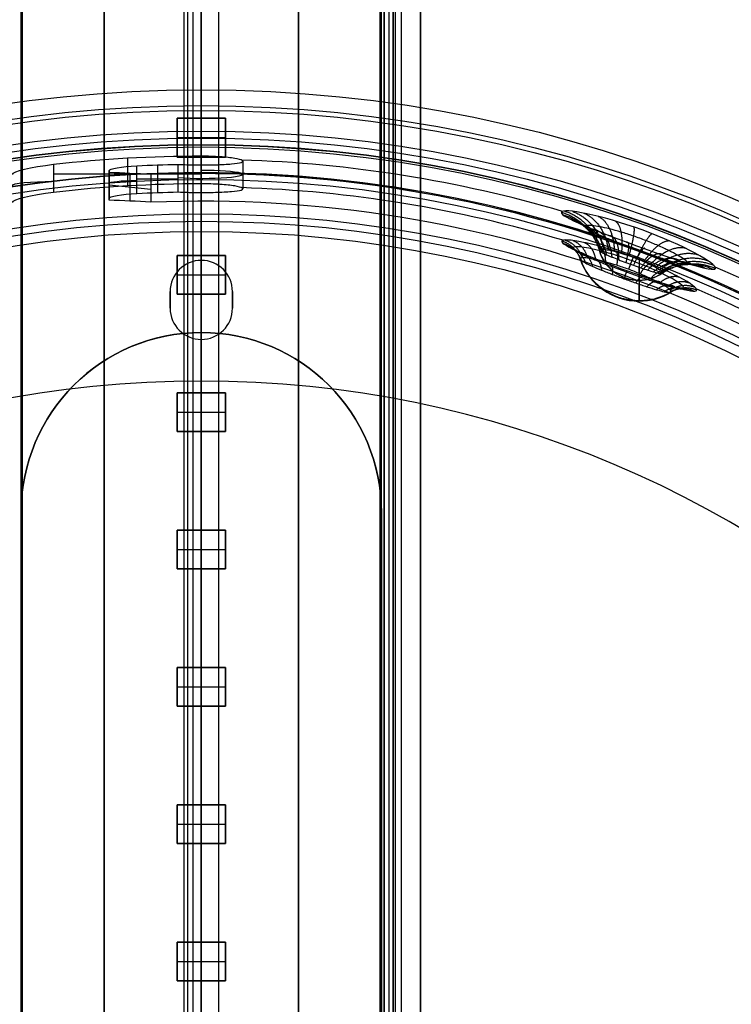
# Model space of a CAD drawing. Header units: millimetres. Extents: x -536 to 535, y -817 to 345.
# Tile 27 of 40: x -13 to 38, y -205 to -134. Entities that reach past the tile are written whole.
import ezdxf

# ---------------------------------------------------------------- set-up
doc = ezdxf.new("R2010")
doc.units = ezdxf.units.MM
doc.header["$MEASUREMENT"] = 0
for name, color, linetype, true_color in [('Cable', 7, 'Continuous', 0x000000), ('Canopy', 7, 'Continuous', 0x000000), ('Light Source', 7, 'Continuous', 0x000000), ('Tyvek Shade', 7, 'Continuous', 0x000000)]:
    doc.layers.add(name, color=color, linetype=linetype, true_color=true_color)

msp = doc.modelspace()

# ---------------------------------------------------------------- linework, layer by layer
at = {"layer": 'Cable', "color": 250, "true_color": 0x3c3c3c}
for p, q in [((0, -232.452, -43.088), (0, 94.686, -209.773)), ((-1.25, 94.118, -210.887), (-1.25, -235.162, -43.11)), ((1.25, 94.118, -210.887), (1.25, -235.162, -43.11)), ((0, 93.551, -212.001), (0, -236.089, -44.041)), ((0, 93.551, -212.001), (0, -236.089, -44.041))]:
    msp.add_line(p, q, dxfattribs=at)
at = {"layer": 'Canopy'}
for p, q in [((0, -142.073, 1390.758), (0, -139.733, 1413.022)), ((0, -143.381, 1411.146), (0, -142.589, 1418.689)), ((0, -142.717, 1413.335), (0, -145.057, 1391.071)), ((-10.65, -143.988, 1411.21), (-10.65, -145.991, 1411.42)), ((-5.325, -143.533, 1411.162), (-5.325, -145.525, 1411.371)), ((-4.65, -146.064, 1405.898), (-4.65, -144.072, 1405.688)), ((-3.154, -144.01, 1405.682), (-3.154, -146, 1405.891)), ((-1.658, -145.96, 1405.887), (-1.658, -143.971, 1405.678)), ((0, -144.636, 1399.212), (0, -144.009, 1405.177)), ((0, -144.009, 1405.179), (0, -145.998, 1405.388)), ((3, -143.743, 1408.168), (3, -145.733, 1408.377)), ((0, -144.686, 1411.283), (-10.65, -144.686, 1411.283)), ((-6.65, -144.482, 1402.966), (-6.65, -146.476, 1403.176)), ((-5.146, -144.622, 1400.715), (-5.146, -146.615, 1400.924)), ((0, -145.37, 1411.355), (0, -144.578, 1418.898)), ((0, -146.625, 1399.421), (0, -144.636, 1399.212)), ((-6.65, -145.558, 1402.325), (-6.65, -145.401, 1403.817)), ((-3.642, -145.787, 1399.325), (-6.65, -145.473, 1402.316)), ((-4.65, -145.018, 1405.788), (-1.658, -145.018, 1405.788)), ((0, -146.625, 1399.421), (0, -145.998, 1405.386)), ((0, -150.889, 1424.212), (0, -147.561, 1424.212)), ((0, -150.889, 1422.212), (0, -147.561, 1422.212)), ((0, -150.889, 1422.212), (0, -150.889, 1424.212)), ((-2.25, -153.139, 1422.212), (-2.25, -153.139, 1424.212)), ((-2.25, -153.139, 1423.212), (-2.25, -154.339, 1423.212)), ((2.25, -153.139, 1424.212), (2.25, -153.139, 1422.212)), ((2.25, -154.339, 1423.212), (2.25, -153.139, 1423.212)), ((-2.25, -153.739, 1422.212), (-2.25, -153.739, 1424.212)), ((2.25, -153.739, 1422.212), (2.25, -153.739, 1424.212)), ((-2.25, -154.339, 1424.212), (-2.25, -154.339, 1422.212)), ((2.25, -154.339, 1422.212), (2.25, -154.339, 1424.212)), ((0, -159.589, 1424.212), (0, -156.589, 1424.212)), ((0, -159.589, 1422.212), (0, -156.589, 1422.212)), ((0, -156.589, 1422.212), (0, -156.589, 1424.212)), ((0, -159.589, 1422.212), (0, -159.589, 1424.212))]:
    msp.add_line(p, q, dxfattribs=at)
for centre, radius in [((0, -236.089, 1423.912), 97.5), ((0, -236.089, 1413.022), 96.355), ((0, -236.089, 1424.069), 96.008), ((0, -236.089, 1424.225), 94.516), ((0, -236.089, 1390.758), 94.015), ((0, -236.089, 1413.335), 93.372), ((0, -236.089, 1391.071), 91.032), ((0, -236.089, 1383.837), 88.015), ((0, -236.089, 1386.746), 87.282)]:
    msp.add_circle(centre, radius, dxfattribs=at)
for centre, radius, start, end in [((0, -236.089, 1419.212), 93.527, 360, 180), ((0, -236.089, 1418.689), 93.5, 0, 180), ((0, -236.089, 1408.951), 92.476, 73.63661, 88.20562), ((0, -236.089, 1419.212), 91.527, 360, 180), ((0, -236.089, 1418.898), 91.511, 0, 180), ((0, -236.089, 1399.212), 91.453, 46.05926, 92.2826), ((0, -236.089, 1409.16), 90.487, 73.24173, 88.16615), ((0, -236.089, 1399.421), 89.464, 46.34156, 92.33327), ((0, -236.089, 1424.212), 88.527, 0, 180), ((0, -236.089, 1422.212), 88.527, 0, 180), ((31.578, -149.328, 1408.169), 3, 196.22964, 270), ((0, -153.139, 1424.212), 2.25, 0, 180), ((0, -153.139, 1422.212), 2.25, 0, 180), ((0, -153.139, 1423.212), 2.25, 0, 180), ((31.578, -149.328, 1408.169), 4.5, 199.11388, 270), ((31.578, -149.328, 1408.169), 3, 270, 303.77067), ((0, -236.089, 1408.951), 92.476, 42.83482, 66.36344), ((31.578, -149.328, 1408.169), 4.5, 270, 300.88654), ((0, -236.089, 1409.16), 90.487, 43.04191, 66.75831), ((0, -154.339, 1424.212), 2.25, 180, 0), ((0, -154.339, 1422.212), 2.25, 180, 0), ((0, -154.339, 1423.212), 2.25, 180, 0), ((0, -236.089, 1424.212), 76.5, 0, 180), ((0, -236.089, 1422.212), 76.5, 0, 180), ((0, -236.089, 1423.212), 76.5, 0, 180)]:
    msp.add_arc(centre, radius, start, end, dxfattribs=at)
at = {"layer": 'Canopy', "extrusion": (1, -1.98929e-15, 1.30612e-15)}
msp.add_arc((-150.029, 1391.594), 8, 284.15148, 354, dxfattribs=at)
at = {"layer": 'Canopy', "extrusion": (1, 0, 0)}
for radius, start, end in [(5, 0, 90), (5, 354, 0), (3, 354, 0), (3, 0, 90)]:
    msp.add_arc((-147.561, 1419.212), radius, start, end, dxfattribs=at)
at = {"layer": 'Canopy', "extrusion": (0, 0.994522, -0.104528)}
for centre, radius, start, end in [((0, 1385.428, -291.1), 3, 90, 303.55731), ((10.65, 1385.428, -291.921), 3, 0, 90), ((4.65, 1380.928, -291.282), 2, 0, 90)]:
    msp.add_arc(centre, radius, start, end, dxfattribs=at)
at = {"layer": 'Canopy', "extrusion": (1, 3.49829e-15, 3.47157e-16)}
msp.add_arc((-150.029, 1391.594), 5, 284.15148, 354, dxfattribs=at)
at = {"layer": 'Canopy', "extrusion": (1, -1.87266e-15, 1.45906e-14)}
msp.add_arc((-236.089, 1732.912), 360, 270.97089, 284.15148, dxfattribs=at)
at = {"layer": 'Canopy', "extrusion": (1, -1.80103e-15, 1.22552e-14)}
msp.add_arc((-236.089, 1732.912), 357, 270.97905, 284.15148, dxfattribs=at)
at = {"layer": 'Canopy', "extrusion": (1, -4.996e-16, 0)}
for radius, start, end in [(3, 120.41873, 174.37381), (4.5, 123.79566, 174.36314), (3, 174.37381, 180), (4.5, 174.36314, 180)]:
    msp.add_arc((-149.328, 1408.169, 31.578), radius, start, end, dxfattribs=at)
at = {"layer": 'Canopy', "extrusion": (1, 4.996e-16, 0)}
for radius, end in [(3, 226.76807), (4.5, 223.39674)]:
    msp.add_arc((-149.328, 1408.169, 31.578), radius, 180, end, dxfattribs=at)
at = {"layer": 'Canopy'}
for points, degree in [([(0, -139.733, 1413.022), (0, -139.161, 1418.467), (0, -138.589, 1423.912)], 2), ([(0, -138.589, 1423.912), (0, -140.08, 1424.069), (0, -141.572, 1424.225)], 2), ([(0, -141.572, 1424.225), (0, -142.144, 1418.78), (0, -142.717, 1413.335)], 2), ([(0, -143.381, 1411.146), (-3.562, -143.381, 1411.146), (-7.112, -143.584, 1411.167), (-10.65, -143.988, 1411.21)], 3), ([(0, -145.37, 1411.355), (0, -144.376, 1411.251), (0, -143.381, 1411.146)], 2), ([(-10.65, -143.988, 1411.21), (-12.28, -144.175, 1411.23), (-13.65, -144.52, 1409.941), (-13.65, -144.698, 1408.268)], 3), ([(-10.65, -143.988, 1411.21), (-10.65, -144.99, 1411.315), (-10.65, -145.991, 1411.42)], 2), ([(-6.65, -144.404, 1403.712), (-6.65, -144.286, 1404.828), (-5.737, -144.127, 1405.694), (-4.65, -144.072, 1405.688)], 3), ([(-4.65, -144.072, 1405.688), (-3.653, -144.023, 1405.683), (-2.656, -143.989, 1405.68), (-1.658, -143.971, 1405.678)], 3), ([(-6.65, -144.561, 1402.22), (-6.65, -144.508, 1402.718), (-6.65, -144.456, 1403.215), (-6.65, -144.404, 1403.712)], 3), ([(-6.65, -144.404, 1403.712), (-6.65, -145.401, 1403.817), (-6.65, -146.398, 1403.922)], 2), ([(-3.642, -144.708, 1399.212), (-4.645, -144.643, 1400.213), (-5.648, -144.594, 1401.216), (-6.65, -144.561, 1402.22)], 3), ([(-6.65, -146.555, 1402.43), (-6.65, -145.558, 1402.325), (-6.65, -144.561, 1402.22)], 2), ([(-3.642, -144.708, 1399.212), (-3.642, -144.93, 1399.235), (-3.642, -145.373, 1399.282), (-3.642, -146.037, 1399.351), (-3.642, -146.478, 1399.398), (-3.642, -146.699, 1399.421)], 3), ([(0, -145.37, 1411.355), (-3.562, -145.37, 1411.355), (-7.112, -145.577, 1411.377), (-10.65, -145.991, 1411.42)], 3), ([(-10.65, -145.991, 1411.42), (-12.279, -146.181, 1411.44), (-13.65, -146.531, 1410.153), (-13.65, -146.709, 1408.479)], 3), ([(-6.65, -146.398, 1403.922), (-6.65, -146.28, 1405.038), (-5.736, -146.12, 1405.904), (-4.65, -146.064, 1405.898)], 3), ([(-4.65, -146.064, 1405.898), (-3.653, -146.013, 1405.892), (-2.656, -145.979, 1405.889), (-1.658, -145.96, 1405.887)], 3), ([(-6.65, -146.555, 1402.43), (-6.65, -146.503, 1402.927), (-6.65, -146.45, 1403.425), (-6.65, -146.398, 1403.922)], 3), ([(-3.642, -146.699, 1399.421), (-4.645, -146.634, 1400.423), (-5.648, -146.587, 1401.426), (-6.65, -146.555, 1402.43)], 3), ([(33.246, -151.822, 1408.169), (33.252, -151.817, 1408.231), (33.257, -151.812, 1408.292), (33.259, -151.806, 1408.354)], 3), ([(-2.25, -154.339, 1424.212), (-2.25, -153.739, 1424.212), (-2.25, -153.139, 1424.212)], 2), ([(-2.25, -154.339, 1422.212), (-2.25, -153.739, 1422.212), (-2.25, -153.139, 1422.212)], 2), ([(2.25, -153.139, 1424.212), (2.25, -153.739, 1424.212), (2.25, -154.339, 1424.212)], 2), ([(2.25, -153.139, 1422.212), (2.25, -153.739, 1422.212), (2.25, -154.339, 1422.212)], 2), ([(33.888, -153.19, 1408.169), (33.899, -153.183, 1408.268), (33.907, -153.175, 1408.366), (33.91, -153.165, 1408.465)], 3)]:
    msp.add_open_spline(points, degree=degree, dxfattribs=at)
for points, knots in [([(-1.658, -143.971, 1405.678), (-1.27, -143.991, 1405.421), (-0.821, -144.003, 1405.256), (0.104, -144.011, 1405.145), (0.58, -144.007, 1405.199), (1.457, -143.984, 1405.515), (1.857, -143.964, 1405.776), (2.498, -143.908, 1406.449), (2.738, -143.872, 1406.862), (3.007, -143.787, 1407.75), (3.035, -143.738, 1408.225), (2.875, -143.637, 1409.138), (2.686, -143.585, 1409.574), (2.13, -143.493, 1410.316), (1.764, -143.453, 1410.621), (0.932, -143.397, 1411.036), (0.467, -143.381, 1411.146), (0, -143.381, 1411.146)], [0, 0, 0, 0, 0.125007, 0.125007, 0.250011, 0.250011, 0.375001, 0.375001, 0.499997, 0.499997, 0.625011, 0.625011, 0.750031, 0.750031, 0.875022, 0.875022, 1, 1, 1, 1]), ([(-1.658, -145.96, 1405.887), (-1.27, -145.98, 1405.63), (-0.821, -145.992, 1405.465), (0.105, -146, 1405.354), (0.58, -145.996, 1405.408), (1.457, -145.973, 1405.724), (1.857, -145.953, 1405.985), (2.498, -145.898, 1406.659), (2.738, -145.862, 1407.071), (3.007, -145.777, 1407.959), (3.035, -145.728, 1408.435), (2.875, -145.627, 1409.347), (2.686, -145.575, 1409.784), (2.13, -145.482, 1410.526), (1.764, -145.442, 1410.831), (0.932, -145.386, 1411.246), (0.467, -145.37, 1411.355), (0, -145.37, 1411.355)], [-1, -1, -1, -1, -0.874991, -0.874991, -0.749988, -0.749988, -0.624997, -0.624997, -0.500001, -0.500001, -0.374984, -0.374984, -0.249966, -0.249966, -0.124957, -0.124957, 0, 0, 0, 0]), ([(25.976, -147.42, 1408.181), (25.857, -147.745, 1404.888), (28.432, -148.758, 1402.405), (34.36, -150.915, 1402.405), (36.978, -151.794, 1404.883), (37.097, -151.467, 1408.181)], [0, 0, 0, 0, 0.499672, 0.499672, 1, 1, 1, 1]), ([(37.097, -151.467, 1408.181), (37.213, -151.145, 1411.437), (34.787, -149.783, 1413.92), (28.822, -147.612, 1413.92), (26.094, -147.097, 1411.442), (25.976, -147.42, 1408.181)], [0, 0, 0, 0, 0.499606, 0.499606, 1, 1, 1, 1]), ([(27.688, -148.436, 1408.221), (27.676, -148.467, 1407.908), (27.725, -148.549, 1407.287), (28.006, -148.729, 1406.405), (28.481, -148.959, 1405.618), (29.131, -149.236, 1404.968), (29.924, -149.549, 1404.499), (30.813, -149.883, 1404.25), (31.738, -150.221, 1404.241), (32.637, -150.537, 1404.472), (33.45, -150.81, 1404.922), (34.137, -151.022, 1405.558), (34.671, -151.16, 1406.346), (35.024, -151.209, 1407.25), (35.121, -151.177, 1407.897), (35.132, -151.145, 1408.221)], [0, 0, 0, 0, 0.077007, 0.15263, 0.228567, 0.304947, 0.381704, 0.458674, 0.535667, 0.612437, 0.68892, 0.764704, 0.84112, 0.920218, 1, 1, 1, 1]), ([(35.132, -151.145, 1408.221), (35.143, -151.115, 1408.533), (35.098, -151.024, 1409.153), (34.831, -150.807, 1410.031), (34.376, -150.523, 1410.812), (33.746, -150.189, 1411.457), (32.97, -149.827, 1411.92), (32.093, -149.464, 1412.166), (31.169, -149.126, 1412.175), (30.262, -148.836, 1411.948), (29.43, -148.61, 1411.503), (28.722, -148.456, 1410.874), (28.167, -148.372, 1410.092), (27.799, -148.362, 1409.191), (27.699, -148.404, 1408.545), (27.688, -148.436, 1408.221)], [0, 0, 0, 0, 0.0769641, 0.1525668, 0.2285496, 0.3049567, 0.3816793, 0.4585654, 0.5354731, 0.6122069, 0.6887193, 0.7645411, 0.8409598, 0.9201076, 1, 1, 1, 1]), ([(26.008, -149.504, 1408.387), (25.904, -149.79, 1405.496), (28.099, -150.685, 1403.227), (33.377, -152.606, 1403.226), (35.628, -153.33, 1405.491), (35.733, -153.044, 1408.387)], [0, 0, 0, 0, 0.499527, 0.499527, 1, 1, 1, 1]), ([(35.733, -153.044, 1408.387), (35.781, -152.911, 1409.731), (35.322, -152.558, 1411.057), (33.628, -151.647, 1412.955), (32.394, -151.097, 1413.517), (29.817, -150.159, 1413.517), (28.519, -149.787, 1412.956), (26.633, -149.395, 1411.057), (26.056, -149.371, 1409.73), (26.008, -149.504, 1408.387)], [0, 0, 0, 0, 0.250093, 0.250093, 0.500065, 0.500065, 0.750057, 0.750057, 1, 1, 1, 1]), ([(26.82, -149.978, 1408.404), (26.806, -150.015, 1408.036), (26.871, -150.115, 1407.296), (27.235, -150.339, 1406.259), (27.842, -150.628, 1405.36), (28.653, -150.967, 1404.663), (29.613, -151.341, 1404.216), (30.656, -151.729, 1404.055), (31.708, -152.105, 1404.193), (32.695, -152.441, 1404.619), (33.553, -152.71, 1405.304), (34.229, -152.889, 1406.207), (34.673, -152.958, 1407.266), (34.792, -152.922, 1408.027), (34.806, -152.885, 1408.404)], [0, 0, 0, 0, 0.083382, 0.166679, 0.24963, 0.33217, 0.414463, 0.496688, 0.578979, 0.661618, 0.744432, 0.828545, 0.914566, 1, 1, 1, 1]), ([(34.806, -152.885, 1408.404), (34.819, -152.849, 1408.772), (34.759, -152.738, 1409.51), (34.411, -152.472, 1410.542), (33.825, -152.125, 1411.435), (33.036, -151.727, 1412.127), (32.092, -151.309, 1412.568), (31.056, -150.904, 1412.728), (29.999, -150.543, 1412.593), (28.996, -150.249, 1412.173), (28.116, -150.038, 1411.494), (27.417, -149.918, 1410.598), (26.957, -149.894, 1409.544), (26.833, -149.941, 1408.783), (26.82, -149.978, 1408.404)], [0, 0, 0, 0, 0.0832149, 0.1664785, 0.2494522, 0.332007, 0.4142794, 0.4964641, 0.5787315, 0.6613831, 0.7442084, 0.8283218, 0.9144123, 1, 1, 1, 1]), ([(28.698, -150.146, 1408.354), (28.691, -150.166, 1408.155), (28.722, -150.218, 1407.76), (28.9, -150.332, 1407.203), (29.197, -150.476, 1406.711), (29.598, -150.647, 1406.31), (30.082, -150.837, 1406.025), (30.618, -151.039, 1405.875), (31.173, -151.241, 1405.869), (31.714, -151.432, 1406.009), (32.209, -151.598, 1406.282), (32.633, -151.729, 1406.673), (32.967, -151.815, 1407.165), (33.167, -151.843, 1407.679), (33.231, -151.832, 1408.025), (33.246, -151.822, 1408.169)], [0, 0, 0, 0, 0.0770073, 0.1526301, 0.2285668, 0.3049465, 0.3817038, 0.4586743, 0.5356668, 0.6124366, 0.6889202, 0.7647043, 0.8411199, 0.9202178, 0.9761691, 0.9761691, 0.9761691, 0.9761691]), ([(33.259, -151.806, 1408.354), (33.266, -151.786, 1408.552), (33.237, -151.729, 1408.946), (33.068, -151.591, 1409.501), (32.783, -151.414, 1409.989), (32.394, -151.208, 1410.386), (31.922, -150.988, 1410.668), (31.393, -150.769, 1410.816), (30.838, -150.566, 1410.822), (30.291, -150.391, 1410.685), (29.785, -150.253, 1410.415), (29.348, -150.158, 1410.028), (29.002, -150.106, 1409.539), (28.769, -150.099, 1408.971), (28.705, -150.126, 1408.56), (28.698, -150.146, 1408.354)], [0, 0, 0, 0, 0.076964, 0.152567, 0.22855, 0.304957, 0.381679, 0.458565, 0.535473, 0.612207, 0.688719, 0.764541, 0.84096, 0.920108, 1, 1, 1, 1]), ([(28.698, -150.146, 1408.354), (28.751, -150.329, 1408.37), (28.841, -150.568, 1408.388), (29.096, -151.01, 1408.422), (29.245, -151.21, 1408.438), (29.586, -151.564, 1408.464), (29.778, -151.718, 1408.474), (30.185, -151.979, 1408.485), (30.398, -152.073, 1408.483), (30.558, -152.131, 1408.483)], [-2.826934, -2.826934, -2.826934, -2.826934, -2.039153, -2.039153, -1.395662, -1.395662, -0.752774, -0.752774, 0, 0, 0, 0]), ([(27.325, -150.769, 1408.465), (27.314, -150.799, 1408.156), (27.368, -150.883, 1407.537), (27.672, -151.071, 1406.671), (28.177, -151.31, 1405.925), (28.847, -151.59, 1405.349), (29.635, -151.897, 1404.983), (30.488, -152.215, 1404.852), (31.349, -152.522, 1404.964), (32.159, -152.798, 1405.313), (32.867, -153.02, 1405.879), (33.428, -153.169, 1406.628), (33.76, -153.22, 1407.419), (33.864, -153.204, 1407.952), (33.888, -153.19, 1408.169)], [0, 0, 0, 0, 0.0833819, 0.1666786, 0.2496297, 0.3321696, 0.414463, 0.4966876, 0.5789793, 0.6616177, 0.744432, 0.8285451, 0.9145661, 0.9734054, 0.9734054, 0.9734054, 0.9734054]), ([(33.91, -153.165, 1408.465), (33.921, -153.135, 1408.772), (33.871, -153.042, 1409.39), (33.58, -152.82, 1410.252), (33.094, -152.532, 1410.993), (32.442, -152.204, 1411.563), (31.667, -151.86, 1411.925), (30.819, -151.529, 1412.056), (29.954, -151.233, 1411.946), (29.131, -150.992, 1411.601), (28.405, -150.818, 1411.042), (27.825, -150.719, 1410.298), (27.44, -150.698, 1409.418), (27.337, -150.737, 1408.781), (27.325, -150.769, 1408.465)], [0, 0, 0, 0, 0.083215, 0.166479, 0.249452, 0.332007, 0.414279, 0.496464, 0.578732, 0.661383, 0.744208, 0.828322, 0.914412, 1, 1, 1, 1]), ([(30.048, -153.533, 1408.64), (29.617, -153.376, 1408.64), (28.947, -153.026, 1408.634), (27.864, -151.954, 1408.558), (27.49, -151.246, 1408.506), (27.325, -150.769, 1408.465)], [0, 0, 0, 0, 1.982985, 1.982985, 4.015763, 4.015763, 4.015763, 4.015763]), ([(30.558, -152.131, 1408.483), (30.854, -152.239, 1408.483), (31.036, -152.264, 1408.477), (31.246, -152.295, 1408.474), (31.311, -152.301, 1408.474), (31.475, -152.312, 1408.47), (31.549, -152.314, 1408.464), (31.715, -152.312, 1408.46), (31.817, -152.307, 1408.455), (32.122, -152.271, 1408.44), (32.646, -152.217, 1408.416), (33.259, -151.806, 1408.354)], [0, 0, 0, 0, 0.43013, 0.43013, 0.813254, 0.813254, 1.359396, 1.359396, 1.966764, 1.966764, 2.826934, 2.826934, 2.826934, 2.826934]), ([(33.91, -153.165, 1408.465), (33.448, -153.442, 1408.508), (32.976, -153.601, 1408.541), (32.363, -153.751, 1408.578), (32.201, -153.767, 1408.582), (31.856, -153.804, 1408.606), (31.751, -153.805, 1408.605), (31.531, -153.807, 1408.613), (31.437, -153.806, 1408.617), (31.189, -153.789, 1408.624), (31.088, -153.781, 1408.628), (30.753, -153.731, 1408.631), (30.483, -153.692, 1408.64), (30.048, -153.533, 1408.64)], [-4.015763, -4.015763, -4.015763, -4.015763, -3.510295, -3.510295, -3.006905, -3.006905, -2.005691, -2.005691, -1.004849, -1.004849, -0.503346, -0.503346, 0, 0, 0, 0])]:
    msp.add_open_spline(points, degree=3, knots=knots, dxfattribs=at)
for points, weights in [([(25.976, -147.42, 1408.181), (27.32, -147.814, 1408.172), (28.309, -148.805, 1408.235), (28.698, -150.146, 1408.354)], [1.06602455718, 0.977991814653, 0.977991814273, 1.06602455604]), ([(26.091, -147.605, 1406.802), (27.407, -147.958, 1407.119), (28.371, -148.909, 1407.468), (28.745, -150.225, 1407.762)], [1.06554296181, 0.977992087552, 0.978152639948, 1.066024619]), ([(26.207, -147.331, 1409.61), (27.494, -147.75, 1409.263), (28.434, -148.758, 1409.029), (28.793, -150.107, 1408.966)], [1.0653798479, 0.977992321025, 0.97820724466, 1.0660246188]), ([(26.769, -147.353, 1410.935), (27.92, -147.773, 1410.276), (28.738, -148.775, 1409.768), (29.025, -150.114, 1409.534)], [1.06399092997, 0.977997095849, 0.978674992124, 1.06602461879]), ([(27.597, -147.484, 1412.053), (28.546, -147.881, 1411.134), (29.187, -148.853, 1410.395), (29.365, -150.165, 1410.013)], [1.06206587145, 0.978012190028, 0.979331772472, 1.06602461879]), ([(26.52, -147.872, 1405.522), (27.73, -148.168, 1406.143), (28.6, -149.063, 1406.757), (28.919, -150.337, 1407.214)], [1.06422030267, 0.977995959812, 0.978597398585, 1.06602461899]), ([(27.238, -148.217, 1404.386), (28.273, -148.44, 1405.274), (28.988, -149.261, 1406.122), (29.213, -150.48, 1406.727)], [1.06233456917, 0.978009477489, 0.979239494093, 1.06602461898]), ([(28.644, -147.719, 1412.943), (29.342, -148.069, 1411.819), (29.758, -148.99, 1410.897), (29.795, -150.26, 1410.394)], [1.06010324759, 0.978038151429, 0.980011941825, 1.06602461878]), ([(29.866, -148.055, 1413.568), (30.274, -148.334, 1412.301), (30.429, -149.182, 1411.251), (30.297, -150.397, 1410.662)], [1.05850506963, 0.978067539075, 0.980574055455, 1.06602461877]), ([(28.209, -148.626, 1403.46), (29.01, -148.762, 1404.563), (29.517, -149.496, 1405.602), (29.611, -150.65, 1406.33)], [1.06032001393, 0.978034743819, 0.979936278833, 1.06602461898]), ([(31.187, -148.479, 1413.885), (31.284, -148.663, 1412.546), (31.157, -149.42, 1411.431), (30.839, -150.57, 1410.798)], [1.05763221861, 0.978086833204, 0.980884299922, 1.06602461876]), ([(32.527, -148.969, 1413.872), (32.311, -149.038, 1412.536), (31.899, -149.691, 1411.424), (31.389, -150.771, 1410.792)], [1.05766846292, 0.978085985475, 0.980871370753, 1.06602461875]), ([(27.325, -150.769, 1408.465), (27.112, -150.149, 1408.411), (26.637, -149.694, 1408.383), (26.008, -149.504, 1408.387)], [1.05851342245, 0.98049550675, 0.980495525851, 1.05851347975]), ([(26.127, -149.686, 1407.061), (26.741, -149.854, 1407.222), (27.201, -150.288, 1407.397), (27.406, -150.894, 1407.547)], [1.05798266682, 0.980495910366, 0.980672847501, 1.05851347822]), ([(26.233, -149.423, 1409.745), (26.833, -149.624, 1409.572), (27.281, -150.087, 1409.45), (27.478, -150.712, 1409.405)], [1.05797418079, 0.980495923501, 0.980675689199, 1.05851347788]), ([(26.798, -149.456, 1411.013), (27.325, -149.656, 1410.684), (27.707, -150.114, 1410.422), (27.862, -150.732, 1410.283)], [1.05660330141, 0.980500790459, 0.98113751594, 1.05851347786]), ([(27.642, -149.605, 1412.072), (28.06, -149.789, 1411.613), (28.344, -150.23, 1411.234), (28.434, -150.832, 1411.016)], [1.0547743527, 0.98051608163, 0.981762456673, 1.05851347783]), ([(29.378, -149.084, 1402.801), (29.9, -149.122, 1404.057), (30.157, -149.757, 1405.23), (30.09, -150.839, 1406.048)], [1.05863763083, 0.978064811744, 0.980527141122, 1.06602461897]), ([(30.673, -149.571, 1402.454), (30.89, -149.499, 1403.79), (30.871, -150.031, 1405.034), (30.621, -151.039, 1405.899)], [1.05767154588, 0.97808591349, 0.980870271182, 1.06602461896]), ([(33.806, -149.496, 1413.529), (33.292, -149.437, 1412.271), (32.607, -149.978, 1411.229), (31.913, -150.988, 1410.645)], [1.05861069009, 0.978065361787, 0.980536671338, 1.06602461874]), ([(26.573, -149.958, 1405.823), (27.128, -150.095, 1406.138), (27.535, -150.498, 1406.449), (27.707, -151.08, 1406.689)], [1.05663069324, 0.980500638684, 0.981128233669, 1.0585134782]), ([(27.311, -150.307, 1404.757), (27.77, -150.404, 1405.204), (28.091, -150.767, 1405.633), (28.206, -151.317, 1405.952)], [1.05489465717, 0.980514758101, 0.981721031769, 1.05851347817]), ([(28.697, -149.861, 1412.867), (28.979, -150.017, 1412.311), (29.141, -150.427, 1411.845), (29.149, -151.004, 1411.566)], [1.05303231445, 0.980540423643, 0.982367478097, 1.05851347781]), ([(29.899, -150.216, 1413.36), (30.028, -150.329, 1412.745), (30.051, -150.698, 1412.225), (29.963, -151.243, 1411.907)], [1.05183549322, 0.980562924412, 0.982788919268, 1.05851347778]), ([(32.016, -150.061, 1402.441), (31.919, -149.875, 1403.78), (31.613, -150.302, 1405.027), (31.171, -151.24, 1405.894)], [1.0576361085, 0.978086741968, 0.98088291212, 1.06602461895]), ([(33.324, -150.523, 1402.763), (32.922, -150.223, 1404.028), (32.338, -150.553, 1405.209), (31.708, -151.428, 1406.032)], [1.05853392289, 0.978066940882, 0.980563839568, 1.06602461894]), ([(34.949, -150.025, 1412.878), (34.168, -149.833, 1411.769), (33.239, -150.262, 1410.86), (32.381, -151.206, 1410.366)], [1.06025883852, 0.978035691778, 0.979957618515, 1.06602461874]), ([(35.89, -150.517, 1411.96), (34.889, -150.2, 1411.062), (33.757, -150.524, 1410.343), (32.767, -151.41, 1409.973)], [1.06224983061, 0.97801031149, 0.979268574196, 1.06602461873]), ([(28.288, -150.715, 1403.936), (28.621, -150.765, 1404.484), (28.829, -151.081, 1405.002), (28.868, -151.595, 1405.384)], [1.0531943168, 0.980537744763, 0.982310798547, 1.05851347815]), ([(29.439, -151.163, 1403.414), (29.625, -151.159, 1404.025), (29.699, -151.424, 1404.601), (29.646, -151.899, 1405.022)], [1.05191114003, 0.980561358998, 0.982762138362, 1.05851347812]), ([(31.16, -150.648, 1413.517), (31.13, -150.708, 1412.883), (31.007, -151.026, 1412.346), (30.817, -151.535, 1412.016)], [1.05139947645, 0.980572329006, 0.982943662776, 1.05851347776]), ([(32.397, -151.13, 1413.33), (32.212, -151.128, 1412.719), (31.946, -151.391, 1412.202), (31.654, -151.862, 1411.887)], [1.05190596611, 0.980561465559, 0.982763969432, 1.05851347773]), ([(34.521, -150.927, 1403.396), (33.841, -150.524, 1404.514), (33, -150.766, 1405.566), (32.199, -151.593, 1406.303)], [1.06016645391, 0.97803714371, 0.979989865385, 1.06602461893]), ([(35.537, -151.243, 1404.295), (34.62, -150.755, 1405.204), (33.561, -150.929, 1406.071), (32.616, -151.721, 1406.688)], [1.06215412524, 0.97801127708, 0.979301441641, 1.06602461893]), ([(36.335, -151.453, 1405.422), (35.231, -150.905, 1406.066), (34, -151.033, 1406.701), (32.944, -151.805, 1407.171)], [1.06407986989, 0.977996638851, 0.978644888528, 1.06602461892]), ([(36.58, -150.939, 1410.831), (35.418, -150.513, 1410.197), (34.136, -150.747, 1409.71), (33.049, -151.585, 1409.489)], [1.06413773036, 0.977996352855, 0.978625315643, 1.06602461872]), ([(36.875, -151.534, 1406.753), (35.643, -150.96, 1407.082), (34.297, -151.07, 1407.441), (33.167, -151.836, 1407.741)], [1.06543570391, 0.977992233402, 0.978188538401, 1.06602461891]), ([(36.988, -151.262, 1409.558), (35.73, -150.752, 1409.223), (34.36, -150.918, 1409), (33.215, -151.719, 1408.944)], [1.06549239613, 0.977992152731, 0.978169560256, 1.06602461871]), ([(33.259, -151.806, 1408.354), (34.418, -151.029, 1408.235), (35.813, -150.905, 1408.172), (37.097, -151.467, 1408.181)], [1.0660246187, 0.977991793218, 0.977991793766, 1.06602462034]), ([(30.684, -151.626, 1403.227), (30.713, -151.565, 1403.86), (30.643, -151.776, 1404.457), (30.489, -152.213, 1404.892)], [1.05139938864, 0.98057233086, 0.982943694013, 1.0585134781]), ([(33.528, -151.629, 1412.813), (33.202, -151.561, 1412.264), (32.804, -151.767, 1411.804), (32.42, -152.201, 1411.529)], [1.0531762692, 0.980538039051, 0.982317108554, 1.05851347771]), ([(31.939, -152.074, 1403.387), (31.811, -151.956, 1404.001), (31.596, -152.115, 1404.58), (31.339, -152.516, 1405.003)], [1.05184958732, 0.980562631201, 0.982783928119, 1.05851347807]), ([(33.123, -152.477, 1403.886), (32.846, -152.305, 1404.439), (32.494, -152.417, 1404.964), (32.141, -152.789, 1405.348)], [1.05307438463, 0.980539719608, 0.982352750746, 1.05851347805]), ([(34.481, -152.106, 1411.999), (34.034, -151.974, 1411.549), (33.526, -152.124, 1411.178), (33.065, -152.525, 1410.966)], [1.05486366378, 0.98051509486, 0.981731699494, 1.05851347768]), ([(35.193, -152.522, 1410.94), (34.657, -152.333, 1410.62), (34.066, -152.437, 1410.366), (33.547, -152.809, 1410.233)], [1.05659351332, 0.980500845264, 0.981140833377, 1.05851347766]), ([(34.152, -152.801, 1404.689), (33.747, -152.583, 1405.144), (33.275, -152.657, 1405.58), (32.838, -153.007, 1405.904)], [1.0548389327, 0.980515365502, 0.981740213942, 1.05851347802]), ([(34.97, -153.02, 1405.755), (34.461, -152.769, 1406.079), (33.894, -152.817, 1406.398), (33.392, -153.153, 1406.643)], [1.05666849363, 0.980500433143, 0.981115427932, 1.05851347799]), ([(35.515, -153.106, 1407.029), (34.938, -152.84, 1407.194), (34.307, -152.877, 1407.373), (33.762, -153.209, 1407.525)], [1.05801544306, 0.980495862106, 0.980661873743, 1.05851347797]), ([(35.62, -152.844, 1409.708), (35.03, -152.611, 1409.54), (34.388, -152.677, 1409.421), (33.835, -153.028, 1409.379)], [1.05795278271, 0.980495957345, 0.980682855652, 1.05851347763]), ([(35.733, -153.044, 1408.387), (35.128, -152.784, 1408.383), (34.472, -152.828, 1408.411), (33.91, -153.165, 1408.465)], [1.05851347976, 0.980495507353, 0.980495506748, 1.05851347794])]:
    msp.add_rational_spline(points, weights, degree=3, dxfattribs=at)
at = {"layer": 'Light Source', "color": 7, "true_color": 0xffffff}
for p, q in [((0, 213.911, -267.088), (0, -686.089, -267.088)), ((0, 213.911, -265.588), (0, -686.089, -265.588)), ((13.2, 213.911, -251.888), (13.2, -686.089, -251.888)), ((13.521, 213.911, -251.188), (13.521, -686.089, -251.188)), ((13.811, 213.911, -252.588), (13.811, -686.089, -252.588)), ((13.842, 213.911, -251.188), (13.842, -686.089, -251.188)), ((14.422, 213.911, -252.588), (14.422, -686.089, -252.588)), ((15.819, -686.089, -253.488), (15.819, 213.911, -253.488)), ((15.842, -686.089, -253.188), (15.842, 213.911, -253.188))]:
    msp.add_line(p, q, dxfattribs=at)
at = {"layer": 'Light Source', "color": 43, "true_color": 0xd2b46e}
for p, q in [((-7, -683.589, -254.412), (-7, 211.411, -254.412)), ((0, -683.589, -253.662), (0, 211.411, -253.662)), ((7, -683.589, -254.412), (7, 211.411, -254.412)), ((0, -140.639, -255.162), (0, -133.539, -255.162)), ((-1.75, -143.439, -255.662), (-1.75, -140.639, -255.662)), ((-1.75, -140.639, -255.662), (1.75, -140.639, -255.662)), ((0, -140.639, -255.162), (0, -140.639, -256.162)), ((0, -140.639, -256.162), (0, -143.439, -256.162)), ((1.75, -140.639, -255.662), (1.75, -143.439, -255.662)), ((-1.75, -142.039, -255.162), (-1.75, -142.039, -256.162)), ((-1.75, -142.039, -256.162), (1.75, -142.039, -256.162)), ((1.75, -142.039, -255.162), (1.75, -142.039, -256.162)), ((1.75, -143.439, -255.662), (-1.75, -143.439, -255.662)), ((0, -150.539, -255.162), (0, -143.439, -255.162)), ((0, -143.439, -255.162), (0, -143.439, -256.162)), ((-1.75, -153.339, -255.662), (-1.75, -150.539, -255.662)), ((-1.75, -150.539, -255.662), (1.75, -150.539, -255.662)), ((0, -150.539, -255.162), (0, -150.539, -256.162)), ((0, -150.539, -256.162), (0, -153.339, -256.162)), ((1.75, -150.539, -255.662), (1.75, -153.339, -255.662)), ((-1.75, -151.939, -255.162), (-1.75, -151.939, -256.162)), ((-1.75, -151.939, -256.162), (1.75, -151.939, -256.162)), ((1.75, -151.939, -255.162), (1.75, -151.939, -256.162)), ((1.75, -153.339, -255.662), (-1.75, -153.339, -255.662)), ((0, -160.439, -255.162), (0, -153.339, -255.162)), ((0, -153.339, -255.162), (0, -153.339, -256.162)), ((-1.75, -163.239, -255.662), (-1.75, -160.439, -255.662)), ((-1.75, -160.439, -255.662), (1.75, -160.439, -255.662)), ((0, -160.439, -255.162), (0, -160.439, -256.162)), ((0, -160.439, -256.162), (0, -163.239, -256.162)), ((1.75, -160.439, -255.662), (1.75, -163.239, -255.662)), ((-1.75, -161.839, -255.162), (-1.75, -161.839, -256.162)), ((-1.75, -161.839, -256.162), (1.75, -161.839, -256.162)), ((1.75, -161.839, -255.162), (1.75, -161.839, -256.162)), ((1.75, -163.239, -255.662), (-1.75, -163.239, -255.662)), ((0, -170.339, -255.162), (0, -163.239, -255.162)), ((0, -163.239, -255.162), (0, -163.239, -256.162)), ((-1.75, -173.139, -255.662), (-1.75, -170.339, -255.662)), ((-1.75, -170.339, -255.662), (1.75, -170.339, -255.662)), ((0, -170.339, -255.162), (0, -170.339, -256.162)), ((0, -170.339, -256.162), (0, -173.139, -256.162)), ((1.75, -170.339, -255.662), (1.75, -173.139, -255.662)), ((-1.75, -171.739, -255.162), (-1.75, -171.739, -256.162)), ((-1.75, -171.739, -256.162), (1.75, -171.739, -256.162)), ((1.75, -171.739, -255.162), (1.75, -171.739, -256.162)), ((1.75, -173.139, -255.662), (-1.75, -173.139, -255.662)), ((0, -180.239, -255.162), (0, -173.139, -255.162)), ((0, -173.139, -255.162), (0, -173.139, -256.162)), ((-1.75, -183.039, -255.662), (-1.75, -180.239, -255.662)), ((-1.75, -180.239, -255.662), (1.75, -180.239, -255.662)), ((0, -180.239, -255.162), (0, -180.239, -256.162)), ((0, -180.239, -256.162), (0, -183.039, -256.162)), ((1.75, -180.239, -255.662), (1.75, -183.039, -255.662)), ((-1.75, -181.639, -255.162), (-1.75, -181.639, -256.162)), ((-1.75, -181.639, -256.162), (1.75, -181.639, -256.162)), ((1.75, -181.639, -255.162), (1.75, -181.639, -256.162)), ((1.75, -183.039, -255.662), (-1.75, -183.039, -255.662)), ((0, -190.139, -255.162), (0, -183.039, -255.162)), ((0, -183.039, -255.162), (0, -183.039, -256.162)), ((-1.75, -192.939, -255.662), (-1.75, -190.139, -255.662)), ((-1.75, -190.139, -255.662), (1.75, -190.139, -255.662)), ((0, -190.139, -255.162), (0, -190.139, -256.162)), ((0, -190.139, -256.162), (0, -192.939, -256.162)), ((1.75, -190.139, -255.662), (1.75, -192.939, -255.662)), ((-1.75, -191.539, -255.162), (-1.75, -191.539, -256.162)), ((-1.75, -191.539, -256.162), (1.75, -191.539, -256.162)), ((1.75, -191.539, -255.162), (1.75, -191.539, -256.162)), ((1.75, -192.939, -255.662), (-1.75, -192.939, -255.662)), ((0, -200.039, -255.162), (0, -192.939, -255.162)), ((0, -192.939, -255.162), (0, -192.939, -256.162)), ((-1.75, -202.839, -255.662), (-1.75, -200.039, -255.662)), ((-1.75, -200.039, -255.662), (1.75, -200.039, -255.662)), ((0, -200.039, -255.162), (0, -200.039, -256.162)), ((0, -200.039, -256.162), (0, -202.839, -256.162)), ((1.75, -200.039, -255.662), (1.75, -202.839, -255.662)), ((-1.75, -201.439, -255.162), (-1.75, -201.439, -256.162)), ((-1.75, -201.439, -256.162), (1.75, -201.439, -256.162)), ((1.75, -201.439, -255.162), (1.75, -201.439, -256.162)), ((1.75, -202.839, -255.662), (-1.75, -202.839, -255.662)), ((0, -209.939, -255.162), (0, -202.839, -255.162)), ((0, -202.839, -255.162), (0, -202.839, -256.162))]:
    msp.add_line(p, q, dxfattribs=at)
at = {"layer": 'Light Source'}
for points in [[(-13, -686.089, -236.088), (-13, -236.089, -236.088), (-13, 213.911, -236.088)], [(-12.897, -686.089, -252.638), (-12.897, -236.089, -252.638), (-12.897, 213.911, -252.638)], [(-12.897, -686.089, -251.138), (-12.897, -236.089, -251.138), (-12.897, 213.911, -251.138)], [(12.897, -686.089, -251.138), (12.897, -236.089, -251.138), (12.897, 213.911, -251.138)], [(12.897, -686.089, -252.638), (12.897, -236.089, -252.638), (12.897, 213.911, -252.638)], [(13, -686.089, -236.088), (13, -236.089, -236.088), (13, 213.911, -236.088)], [(14, -686.089, -237.088), (14, -236.089, -237.088), (14, 213.911, -237.088)], [(14, -686.089, -251.138), (14, -236.089, -251.138), (14, 213.911, -251.138)], [(14, -686.089, -252.638), (14, -236.089, -252.638), (14, 213.911, -252.638)], [(14, -686.089, -253.638), (14, -236.089, -253.638), (14, 213.911, -253.638)]]:
    msp.add_open_spline(points, degree=2, dxfattribs=at)
at = {"layer": 'Light Source', "color": 7, "true_color": 0xffffff}
for points in [[(13.2, -686.089, -252.588), (13.2, -236.089, -252.588), (13.2, 213.911, -252.588)], [(13.2, -686.089, -251.188), (13.2, -236.089, -251.188), (13.2, 213.911, -251.188)]]:
    msp.add_open_spline(points, degree=2, dxfattribs=at)
at = {"layer": 'Light Source', "color": 43, "true_color": 0xd2b46e}
for points in [[(-7, 211.411, -255.162), (-7, -236.089, -255.162), (-7, -683.589, -255.162)], [(-7, -683.589, -253.662), (-7, -236.089, -253.662), (-7, 211.411, -253.662)], [(7, 211.411, -255.162), (7, -236.089, -255.162), (7, -683.589, -255.162)], [(7, 211.411, -253.662), (7, -236.089, -253.662), (7, -683.589, -253.662)], [(-1.75, -140.639, -255.162), (-1.75, -142.039, -255.162), (-1.75, -143.439, -255.162)], [(1.75, -140.639, -255.162), (0, -140.639, -255.162), (-1.75, -140.639, -255.162)], [(-1.75, -140.639, -256.162), (-1.75, -142.039, -256.162), (-1.75, -143.439, -256.162)], [(-1.75, -140.639, -255.162), (-1.75, -140.639, -255.662), (-1.75, -140.639, -256.162)], [(1.75, -140.639, -256.162), (0, -140.639, -256.162), (-1.75, -140.639, -256.162)], [(1.75, -143.439, -255.162), (1.75, -142.039, -255.162), (1.75, -140.639, -255.162)], [(1.75, -140.639, -256.162), (1.75, -140.639, -255.662), (1.75, -140.639, -255.162)], [(1.75, -143.439, -256.162), (1.75, -142.039, -256.162), (1.75, -140.639, -256.162)], [(-1.75, -143.439, -255.162), (0, -143.439, -255.162), (1.75, -143.439, -255.162)], [(-1.75, -143.439, -256.162), (-1.75, -143.439, -255.662), (-1.75, -143.439, -255.162)], [(-1.75, -143.439, -256.162), (0, -143.439, -256.162), (1.75, -143.439, -256.162)], [(1.75, -143.439, -256.162), (1.75, -143.439, -255.662), (1.75, -143.439, -255.162)], [(-1.75, -150.539, -255.162), (-1.75, -151.939, -255.162), (-1.75, -153.339, -255.162)], [(1.75, -150.539, -255.162), (0, -150.539, -255.162), (-1.75, -150.539, -255.162)], [(-1.75, -150.539, -256.162), (-1.75, -151.939, -256.162), (-1.75, -153.339, -256.162)], [(-1.75, -150.539, -255.162), (-1.75, -150.539, -255.662), (-1.75, -150.539, -256.162)], [(1.75, -150.539, -256.162), (0, -150.539, -256.162), (-1.75, -150.539, -256.162)], [(1.75, -153.339, -255.162), (1.75, -151.939, -255.162), (1.75, -150.539, -255.162)], [(1.75, -150.539, -256.162), (1.75, -150.539, -255.662), (1.75, -150.539, -255.162)], [(1.75, -153.339, -256.162), (1.75, -151.939, -256.162), (1.75, -150.539, -256.162)], [(-1.75, -153.339, -255.162), (0, -153.339, -255.162), (1.75, -153.339, -255.162)], [(-1.75, -153.339, -256.162), (-1.75, -153.339, -255.662), (-1.75, -153.339, -255.162)], [(-1.75, -153.339, -256.162), (0, -153.339, -256.162), (1.75, -153.339, -256.162)], [(1.75, -153.339, -256.162), (1.75, -153.339, -255.662), (1.75, -153.339, -255.162)], [(-1.75, -160.439, -255.162), (-1.75, -161.839, -255.162), (-1.75, -163.239, -255.162)], [(1.75, -160.439, -255.162), (0, -160.439, -255.162), (-1.75, -160.439, -255.162)], [(-1.75, -160.439, -256.162), (-1.75, -161.839, -256.162), (-1.75, -163.239, -256.162)], [(-1.75, -160.439, -255.162), (-1.75, -160.439, -255.662), (-1.75, -160.439, -256.162)], [(1.75, -160.439, -256.162), (0, -160.439, -256.162), (-1.75, -160.439, -256.162)], [(1.75, -163.239, -255.162), (1.75, -161.839, -255.162), (1.75, -160.439, -255.162)], [(1.75, -160.439, -256.162), (1.75, -160.439, -255.662), (1.75, -160.439, -255.162)], [(1.75, -163.239, -256.162), (1.75, -161.839, -256.162), (1.75, -160.439, -256.162)], [(-1.75, -163.239, -255.162), (0, -163.239, -255.162), (1.75, -163.239, -255.162)], [(-1.75, -163.239, -256.162), (-1.75, -163.239, -255.662), (-1.75, -163.239, -255.162)], [(-1.75, -163.239, -256.162), (0, -163.239, -256.162), (1.75, -163.239, -256.162)], [(1.75, -163.239, -256.162), (1.75, -163.239, -255.662), (1.75, -163.239, -255.162)], [(-1.75, -170.339, -255.162), (-1.75, -171.739, -255.162), (-1.75, -173.139, -255.162)], [(1.75, -170.339, -255.162), (0, -170.339, -255.162), (-1.75, -170.339, -255.162)], [(-1.75, -170.339, -256.162), (-1.75, -171.739, -256.162), (-1.75, -173.139, -256.162)], [(-1.75, -170.339, -255.162), (-1.75, -170.339, -255.662), (-1.75, -170.339, -256.162)], [(1.75, -170.339, -256.162), (0, -170.339, -256.162), (-1.75, -170.339, -256.162)], [(1.75, -173.139, -255.162), (1.75, -171.739, -255.162), (1.75, -170.339, -255.162)], [(1.75, -170.339, -256.162), (1.75, -170.339, -255.662), (1.75, -170.339, -255.162)], [(1.75, -173.139, -256.162), (1.75, -171.739, -256.162), (1.75, -170.339, -256.162)], [(-1.75, -173.139, -255.162), (0, -173.139, -255.162), (1.75, -173.139, -255.162)], [(-1.75, -173.139, -256.162), (-1.75, -173.139, -255.662), (-1.75, -173.139, -255.162)], [(-1.75, -173.139, -256.162), (0, -173.139, -256.162), (1.75, -173.139, -256.162)], [(1.75, -173.139, -256.162), (1.75, -173.139, -255.662), (1.75, -173.139, -255.162)], [(-1.75, -180.239, -255.162), (-1.75, -181.639, -255.162), (-1.75, -183.039, -255.162)], [(1.75, -180.239, -255.162), (0, -180.239, -255.162), (-1.75, -180.239, -255.162)], [(-1.75, -180.239, -256.162), (-1.75, -181.639, -256.162), (-1.75, -183.039, -256.162)], [(-1.75, -180.239, -255.162), (-1.75, -180.239, -255.662), (-1.75, -180.239, -256.162)], [(1.75, -180.239, -256.162), (0, -180.239, -256.162), (-1.75, -180.239, -256.162)], [(1.75, -183.039, -255.162), (1.75, -181.639, -255.162), (1.75, -180.239, -255.162)], [(1.75, -180.239, -256.162), (1.75, -180.239, -255.662), (1.75, -180.239, -255.162)], [(1.75, -183.039, -256.162), (1.75, -181.639, -256.162), (1.75, -180.239, -256.162)], [(-1.75, -183.039, -255.162), (0, -183.039, -255.162), (1.75, -183.039, -255.162)], [(-1.75, -183.039, -256.162), (-1.75, -183.039, -255.662), (-1.75, -183.039, -255.162)], [(-1.75, -183.039, -256.162), (0, -183.039, -256.162), (1.75, -183.039, -256.162)], [(1.75, -183.039, -256.162), (1.75, -183.039, -255.662), (1.75, -183.039, -255.162)], [(-1.75, -190.139, -255.162), (-1.75, -191.539, -255.162), (-1.75, -192.939, -255.162)], [(1.75, -190.139, -255.162), (0, -190.139, -255.162), (-1.75, -190.139, -255.162)], [(-1.75, -190.139, -256.162), (-1.75, -191.539, -256.162), (-1.75, -192.939, -256.162)], [(-1.75, -190.139, -255.162), (-1.75, -190.139, -255.662), (-1.75, -190.139, -256.162)], [(1.75, -190.139, -256.162), (0, -190.139, -256.162), (-1.75, -190.139, -256.162)], [(1.75, -192.939, -255.162), (1.75, -191.539, -255.162), (1.75, -190.139, -255.162)], [(1.75, -190.139, -256.162), (1.75, -190.139, -255.662), (1.75, -190.139, -255.162)], [(1.75, -192.939, -256.162), (1.75, -191.539, -256.162), (1.75, -190.139, -256.162)], [(-1.75, -192.939, -255.162), (0, -192.939, -255.162), (1.75, -192.939, -255.162)], [(-1.75, -192.939, -256.162), (-1.75, -192.939, -255.662), (-1.75, -192.939, -255.162)], [(-1.75, -192.939, -256.162), (0, -192.939, -256.162), (1.75, -192.939, -256.162)], [(1.75, -192.939, -256.162), (1.75, -192.939, -255.662), (1.75, -192.939, -255.162)], [(-1.75, -200.039, -255.162), (-1.75, -201.439, -255.162), (-1.75, -202.839, -255.162)], [(1.75, -200.039, -255.162), (0, -200.039, -255.162), (-1.75, -200.039, -255.162)], [(-1.75, -200.039, -256.162), (-1.75, -201.439, -256.162), (-1.75, -202.839, -256.162)], [(-1.75, -200.039, -255.162), (-1.75, -200.039, -255.662), (-1.75, -200.039, -256.162)], [(1.75, -200.039, -256.162), (0, -200.039, -256.162), (-1.75, -200.039, -256.162)], [(1.75, -202.839, -255.162), (1.75, -201.439, -255.162), (1.75, -200.039, -255.162)], [(1.75, -200.039, -256.162), (1.75, -200.039, -255.662), (1.75, -200.039, -255.162)], [(1.75, -202.839, -256.162), (1.75, -201.439, -256.162), (1.75, -200.039, -256.162)], [(-1.75, -202.839, -255.162), (0, -202.839, -255.162), (1.75, -202.839, -255.162)], [(-1.75, -202.839, -256.162), (-1.75, -202.839, -255.662), (-1.75, -202.839, -255.162)], [(-1.75, -202.839, -256.162), (0, -202.839, -256.162), (1.75, -202.839, -256.162)], [(1.75, -202.839, -256.162), (1.75, -202.839, -255.662), (1.75, -202.839, -255.162)]]:
    msp.add_open_spline(points, degree=2, dxfattribs=at)
at = {"layer": 'Tyvek Shade'}
for p, q in [((0, -156.088, -233.538), (0, 85.911, -233.538)), ((0, -156.088, -233.088), (0, 85.911, -233.088)), ((0, -156.089, -233.538), (0, -156.089, -233.088)), ((-13, -303.089, -233.192), (-13, -169.089, -233.192)), ((-13, -303.089, -233.642), (-13, -169.089, -233.642)), ((-13, -169.089, -233.417), (-13, -303.089, -233.417)), ((13, -169.089, -233.192), (13, -303.089, -233.192)), ((13, -169.089, -233.642), (13, -303.089, -233.642)), ((13, -303.089, -233.417), (13, -169.089, -233.417))]:
    msp.add_line(p, q, dxfattribs=at)
at = {"layer": 'Tyvek Shade', "extrusion": (1, 0, 0)}
for centre, radius, start, end in [((-236.089, 507.912, -0.975), 941, 231.94884, 308.051197), ((-236.089, 507.912, -0.583), 940.55, 232.028416, 307.971725)]:
    msp.add_arc(centre, radius, start, end, dxfattribs=at)
at = {"layer": 'Tyvek Shade'}
msp.add_arc((0, -169.089, -233.364), 13, 0, 180, dxfattribs=at)
for points, knots in [([(535, -236.089, -433.088), (535, -297.878, -433.088), (528.126, -359.324, -426.911), (499.697, -476.477, -403.84), (478.104, -532.184, -386.929), (417.29, -633.072, -346.98), (378.407, -676.869, -324.454), (286.914, -746.635, -283.58), (233.99, -773.115, -265.109), (118.488, -808.064, -239.607), (56.667, -816.553, -232.725), (-66.681, -815.585, -233.482), (-128.249, -806.138, -241.112), (-243.063, -769.141, -267.889), (-295.308, -741.641, -286.825), (-385.144, -670.072, -328.061), (-423.002, -625.583, -350.454), (-482.206, -523.045, -389.951), (-502.933, -466.621, -406.39), (-529.663, -348.771, -428.249), (-535.696, -287.345, -433.693), (-534.187, -164.79, -432.382), (-526.636, -103.66, -425.621), (-496.684, 12.933, -401.49), (-474.246, 68.396, -384.096), (-411.519, 168.142, -343.538), (-371.59, 211.28, -320.887), (-278.473, 279.25, -280.424), (-224.892, 304.72, -262.436), (-108.727, 337.647, -238.223), (-46.712, 345.18, -232.097), (76.553, 342.295, -234.352), (137.807, 331.912, -242.704), (194.422, 312.547, -256.601)], [0, 0, 0, 0, 0.062459, 0.062459, 0.124919, 0.124919, 0.187703, 0.187703, 0.250488, 0.250488, 0.312396, 0.312396, 0.374304, 0.374304, 0.437133, 0.437133, 0.499961, 0.499961, 0.562765, 0.562765, 0.625569, 0.625569, 0.688406, 0.688406, 0.751243, 0.751243, 0.813854, 0.813854, 0.876466, 0.876466, 0.938233, 0.938233, 1, 1, 1, 1]), ([(193.913, 311.302, -256.94), (137.432, 330.632, -243.106), (76.33, 340.995, -234.794), (-46.627, 343.871, -232.553), (-108.488, 336.345, -238.654), (-224.374, 303.462, -262.766), (-277.821, 278.035, -280.675), (-370.714, 210.199, -320.954), (-410.548, 167.162, -343.497), (-473.15, 67.634, -383.873), (-495.547, 12.302, -401.187), (-525.447, -104.009, -425.207), (-532.985, -164.988, -431.937), (-534.488, -287.241, -433.239), (-528.462, -348.515, -427.818), (-501.772, -466.077, -406.055), (-481.078, -522.364, -389.688), (-421.982, -624.667, -350.367), (-384.211, -669.045, -328.081), (-294.581, -740.464, -287.034), (-242.461, -767.913, -268.183), (-127.919, -804.85, -241.525), (-66.504, -814.281, -233.93), (56.536, -815.244, -233.177), (118.204, -806.766, -240.03), (233.435, -771.874, -265.422), (286.226, -745.44, -283.811), (377.498, -675.815, -324.496), (416.29, -632.128, -346.914), (476.991, -531.468, -386.686), (498.547, -475.887, -403.521), (526.931, -359.009, -426.489), (533.795, -297.712, -432.638), (533.795, -236.089, -432.638)], [-1, -1, -1, -1, -0.93823, -0.93823, -0.876461, -0.876461, -0.813844, -0.813844, -0.751226, -0.751226, -0.688398, -0.688398, -0.62557, -0.62557, -0.562773, -0.562773, -0.499976, -0.499976, -0.437145, -0.437145, -0.374313, -0.374313, -0.312403, -0.312403, -0.250492, -0.250492, -0.187697, -0.187697, -0.124901, -0.124901, -0.06245, -0.06245, 0, 0, 0, 0]), ([(-13, -169.089, -233.192), (-13, -161.91, -233.192), (-7.164, -156.089, -233.088), (7.184, -156.088, -233.088), (13, -161.896, -233.192), (13, -169.089, -233.192)], [0, 0, 0, 0, 0.499478, 0.499478, 1, 1, 1, 1]), ([(-13, -169.089, -233.642), (-13, -161.91, -233.642), (-7.164, -156.089, -233.538), (7.184, -156.088, -233.538), (13, -161.896, -233.642), (13, -169.089, -233.642)], [-1, -1, -1, -1, -0.500522, -0.500522, 0, 0, 0, 0])]:
    msp.add_open_spline(points, degree=3, knots=knots, dxfattribs=at)
for points in [[(-13, -169.089, -233.192), (-13, -169.089, -233.417), (-13, -169.089, -233.642)], [(13, -169.089, -233.642), (13, -169.089, -233.417), (13, -169.089, -233.192)]]:
    msp.add_open_spline(points, degree=2, dxfattribs=at)

doc.saveas('drawing.dxf')
